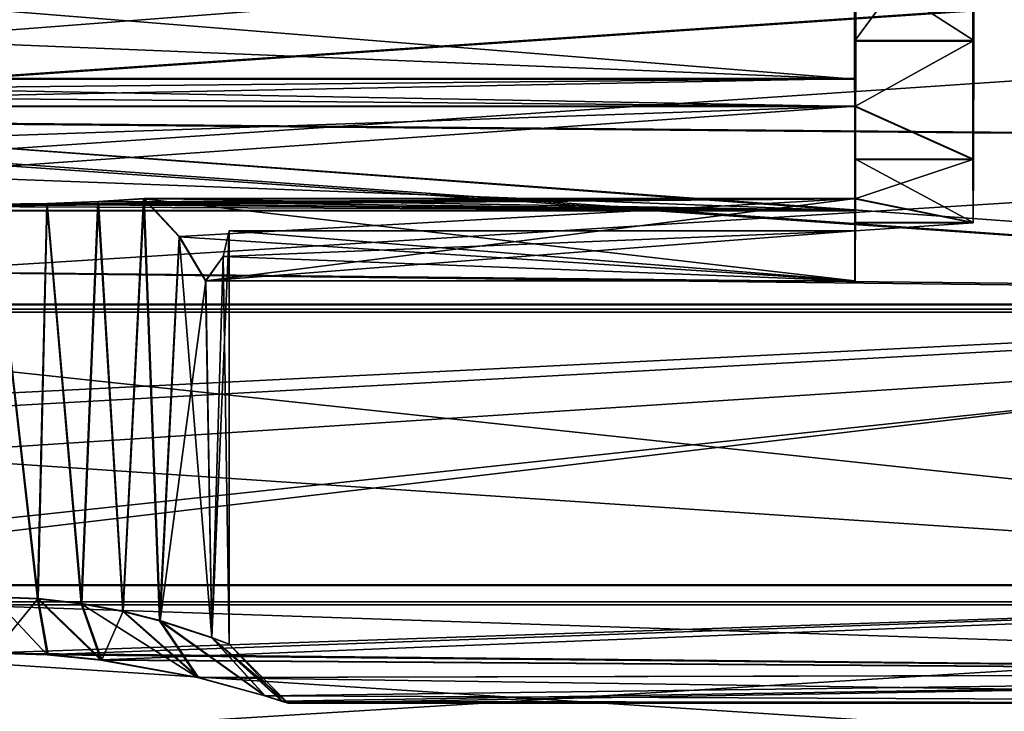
# Model space of a CAD drawing. Header units: millimetres. Extents: x -144 to 364, y -408 to 1133.
# Tile 157 of 256: x 124.85 to 133.19, y -8.57 to -2.71. Entities that reach past the tile are written whole.
import ezdxf

# ---------------------------------------------------------------- set-up
doc = ezdxf.new("R2010")
doc.units = ezdxf.units.MM
doc.header["$LTSCALE"] = 41.718519
for name, color, linetype in [('818', 7, 'CONTINUOUS'), ('819', 7, 'CONTINUOUS'), ('820', 7, 'CONTINUOUS'), ('824', 7, 'CONTINUOUS'), ('826', 7, 'CONTINUOUS'), ('829', 7, 'CONTINUOUS'), ('830', 7, 'CONTINUOUS'), ('831', 7, 'CONTINUOUS'), ('832', 7, 'CONTINUOUS'), ('833', 7, 'CONTINUOUS'), ('834', 7, 'CONTINUOUS'), ('859', 7, 'CONTINUOUS'), ('860', 7, 'CONTINUOUS'), ('861', 7, 'CONTINUOUS'), ('862', 7, 'CONTINUOUS'), ('863', 7, 'CONTINUOUS'), ('864', 7, 'CONTINUOUS'), ('883', 7, 'CONTINUOUS'), ('884', 7, 'CONTINUOUS'), ('885', 7, 'CONTINUOUS'), ('886', 7, 'CONTINUOUS'), ('888', 7, 'CONTINUOUS'), ('890', 7, 'CONTINUOUS'), ('891', 7, 'CONTINUOUS'), ('947', 7, 'CONTINUOUS'), ('949', 7, 'CONTINUOUS'), ('951', 7, 'CONTINUOUS'), ('953', 7, 'CONTINUOUS'), ('955', 7, 'CONTINUOUS'), ('957', 7, 'CONTINUOUS')]:
    doc.layers.add(name, color=color, linetype=linetype)

msp = doc.modelspace()

# ---------------------------------------------------------------- linework, layer by layer
at = {"layer": '818', "color": 7, "linetype": 'CONTINUOUS', "true_color": 0xaaaaaa}
for points in [[(132.9207, -2.895, -3.4563), (132.9304, -1.5363, 4.2185), (132.9197, -1.5422, -4.2386), (132.9207, -2.895, -3.4563)], [(132.9294, -2.8902, 3.4381), (132.9304, -1.5363, 4.2185), (132.9207, -2.895, -3.4563), (132.9294, -2.8902, 3.4381)], [(132.9222, -3.8986, -2.2585), (132.9294, -2.8902, 3.4381), (132.9207, -2.895, -3.4563), (132.9222, -3.8986, -2.2585)], [(132.9279, -3.8955, 2.2417), (132.9294, -2.8902, 3.4381), (132.9222, -3.8986, -2.2585), (132.9279, -3.8955, 2.2417)], [(132.924, -4.4322, -0.7895), (132.9279, -3.8955, 2.2417), (132.9222, -3.8986, -2.2585), (132.924, -4.4322, -0.7895)], [(132.926, -4.4311, 0.7735), (132.9279, -3.8955, 2.2417), (132.924, -4.4322, -0.7895), (132.926, -4.4311, 0.7735)]]:
    msp.add_3dface(points, dxfattribs=at)
at = {"layer": '819', "color": 7, "linetype": 'CONTINUOUS', "true_color": 0xaaaaaa}
for points in [[(141.6469, -5.0305, 17.2606), (104.6477, -2.337, 17.8724), (141.6478, -0.466, 17.9718), (141.6469, -5.0305, 17.2606)], [(108.1024, -2.3618, -17.824), (108.103, -4.6708, -17.3631), (141.6022, -0.4909, -18.0154), (108.1024, -2.3618, -17.824)], [(141.6022, -0.4909, -18.0154), (108.103, -4.6708, -17.3631), (141.6031, -5.0544, -17.2979), (141.6022, -0.4909, -18.0154)], [(104.6471, -4.6467, 17.4147), (104.6477, -2.337, 17.8724), (141.6469, -5.0305, 17.2606), (104.6471, -4.6467, 17.4147)], [(104.6461, -6.8767, 16.6594), (104.6471, -4.6467, 17.4147), (141.6469, -5.0305, 17.2606), (104.6461, -6.8767, 16.6594)], [(108.103, -4.6708, -17.3631), (108.104, -6.8998, -16.6047), (141.6031, -5.0544, -17.2979), (108.103, -4.6708, -17.3631)], [(141.6446, -9.264, 15.4109), (104.6461, -6.8767, 16.6594), (141.6469, -5.0305, 17.2606), (141.6446, -9.264, 15.4109)], [(108.104, -6.8998, -16.6047), (108.1053, -9.0108, -15.5619), (141.6031, -5.0544, -17.2979), (108.104, -6.8998, -16.6047)], [(141.6031, -5.0544, -17.2979), (108.1053, -9.0108, -15.5619), (141.6055, -9.2854, -15.4423), (141.6031, -5.0544, -17.2979)], [(104.6448, -8.9892, 15.6195), (104.6461, -6.8767, 16.6594), (141.6446, -9.264, 15.4109), (104.6448, -8.9892, 15.6195)]]:
    msp.add_3dface(points, dxfattribs=at)
at = {"layer": '820', "color": 7, "linetype": 'CONTINUOUS', "true_color": 0xaaaaaa}
for points in [[(104.6502, -2.5968, 19.8555), (104.6495, -5.1629, 19.3469), (142.6743, -2.5968, 19.8073), (104.6502, -2.5968, 19.8555)], [(142.6743, -2.5968, 19.8073), (104.6495, -5.1629, 19.3469), (142.6736, -5.163, 19.2987), (142.6743, -2.5968, 19.8073)], [(105.6005, -5.1898, -19.2914), (105.5999, -2.6243, -19.8035), (142.6246, -5.1898, -19.3383), (105.6005, -5.1898, -19.2914)], [(142.6246, -5.1898, -19.3383), (105.5999, -2.6243, -19.8035), (142.624, -2.6243, -19.8505), (142.6246, -5.1898, -19.3383)], [(104.6495, -5.1629, 19.3469), (104.6485, -7.6409, 18.5077), (142.6736, -5.163, 19.2987), (104.6495, -5.1629, 19.3469)], [(142.6736, -5.163, 19.2987), (104.6485, -7.6409, 18.5077), (142.6725, -7.6409, 18.4595), (142.6736, -5.163, 19.2987)], [(105.6016, -7.6665, -18.4487), (105.6005, -5.1898, -19.2914), (142.6257, -7.6665, -18.4957), (105.6016, -7.6665, -18.4487)], [(142.6257, -7.6665, -18.4957), (105.6005, -5.1898, -19.2914), (142.6246, -5.1898, -19.3383), (142.6257, -7.6665, -18.4957)], [(104.6485, -7.6409, 18.5077), (104.647, -9.988, 17.3522), (142.6725, -7.6409, 18.4595), (104.6485, -7.6409, 18.5077)], [(142.6725, -7.6409, 18.4595), (104.647, -9.988, 17.3522), (142.6711, -9.988, 17.304), (142.6725, -7.6409, 18.4595)], [(105.6031, -10.012, -17.29), (105.6016, -7.6665, -18.4487), (142.6272, -10.012, -17.337), (105.6031, -10.012, -17.29)], [(142.6272, -10.012, -17.337), (105.6016, -7.6665, -18.4487), (142.6257, -7.6665, -18.4957), (142.6272, -10.012, -17.337)]]:
    msp.add_3dface(points, dxfattribs=at)
at = {"layer": '824', "color": 7, "linetype": 'CONTINUOUS', "true_color": 0xaaaaaa}
for points in [[(131.9207, -2.8949, -3.4551), (132.9197, -1.5422, -4.2386), (131.9201, -2.2527, -3.9054), (131.9207, -2.8949, -3.4551)], [(132.9207, -2.895, -3.4563), (132.9197, -1.5422, -4.2386), (131.9207, -2.8949, -3.4551), (132.9207, -2.895, -3.4563)], [(132.9304, -1.5363, 4.2185), (132.9294, -2.8902, 3.4381), (131.93, -2.2473, 3.8888), (132.9304, -1.5363, 4.2185)], [(131.93, -2.2473, 3.8888), (132.9294, -2.8902, 3.4381), (131.9294, -2.89, 3.4395), (131.93, -2.2473, 3.8888)], [(131.9214, -3.4492, -2.9), (132.9207, -2.895, -3.4563), (131.9207, -2.8949, -3.4551), (131.9214, -3.4492, -2.9)], [(132.9222, -3.8986, -2.2585), (132.9207, -2.895, -3.4563), (131.9214, -3.4492, -2.9), (132.9222, -3.8986, -2.2585)], [(131.9294, -2.89, 3.4395), (132.9294, -2.8902, 3.4381), (131.9287, -3.4452, 2.8851), (131.9294, -2.89, 3.4395)], [(132.9294, -2.8902, 3.4381), (132.9279, -3.8955, 2.2417), (131.9287, -3.4452, 2.8851), (132.9294, -2.8902, 3.4381)], [(131.9222, -3.8987, -2.2571), (132.9222, -3.8986, -2.2585), (131.9214, -3.4492, -2.9), (131.9222, -3.8987, -2.2571)], [(131.9287, -3.4452, 2.8851), (132.9279, -3.8955, 2.2417), (131.9279, -3.8956, 2.2429), (131.9287, -3.4452, 2.8851)], [(131.9231, -4.2297, -1.546), (132.9222, -3.8986, -2.2585), (131.9222, -3.8987, -2.2571), (131.9231, -4.2297, -1.546)], [(132.924, -4.4322, -0.7895), (132.9222, -3.8986, -2.2585), (131.9231, -4.2297, -1.546), (132.924, -4.4322, -0.7895)], [(131.9279, -3.8956, 2.2429), (132.926, -4.4311, 0.7735), (131.927, -4.2276, 1.5322), (131.9279, -3.8956, 2.2429)], [(132.9279, -3.8955, 2.2417), (132.926, -4.4311, 0.7735), (131.9279, -3.8956, 2.2429), (132.9279, -3.8955, 2.2417)], [(131.924, -4.4322, -0.788), (132.924, -4.4322, -0.7895), (131.9231, -4.2297, -1.546), (131.924, -4.4322, -0.788)], [(131.927, -4.2276, 1.5322), (132.926, -4.4311, 0.7735), (131.926, -4.4311, 0.7746), (131.927, -4.2276, 1.5322)], [(131.925, -4.5, -0.0067), (132.924, -4.4322, -0.7895), (131.924, -4.4322, -0.788), (131.925, -4.5, -0.0067)], [(131.926, -4.4311, 0.7746), (132.924, -4.4322, -0.7895), (131.925, -4.5, -0.0067), (131.926, -4.4311, 0.7746)], [(132.926, -4.4311, 0.7735), (132.924, -4.4322, -0.7895), (131.926, -4.4311, 0.7746), (132.926, -4.4311, 0.7735)]]:
    msp.add_3dface(points, dxfattribs=at)
at = {"layer": '826', "color": 7, "linetype": 'CONTINUOUS', "true_color": 0xaaaaaa}
for points in [[(119.4181, -3.5518, -5.4378), (119.417, -1.5932, -6.2957), (141.6172, -2.0486, -6.1908), (119.4181, -3.5518, -5.4378)], [(119.433, -1.5844, 6.3099), (119.4319, -3.5442, 5.4547), (141.6328, -2.0401, 6.1494), (119.433, -1.5844, 6.3099)], [(141.6183, -3.7481, -5.3326), (119.4181, -3.5518, -5.4378), (141.6172, -2.0486, -6.1908), (141.6183, -3.7481, -5.3326)], [(141.6328, -2.0401, 6.1494), (119.4319, -3.5442, 5.4547), (141.6318, -3.7408, 5.2936), (141.6328, -2.0401, 6.1494)], [(119.42, -5.1262, -3.9904), (119.4181, -3.5518, -5.4378), (141.6199, -5.1263, -4.0186), (119.42, -5.1262, -3.9904)], [(141.6199, -5.1263, -4.0186), (119.4181, -3.5518, -5.4378), (141.6183, -3.7481, -5.3326), (141.6199, -5.1263, -4.0186)], [(119.4319, -3.5442, 5.4547), (119.4301, -5.1207, 4.0096), (141.6318, -3.7408, 5.2936), (119.4319, -3.5442, 5.4547)], [(141.6318, -3.7408, 5.2936), (119.4301, -5.1207, 4.0096), (141.6301, -5.1207, 3.9814), (141.6318, -3.7408, 5.2936)]]:
    msp.add_3dface(points, dxfattribs=at)
at = {"layer": '829', "color": 7, "linetype": 'CONTINUOUS', "true_color": 0xaaaaaa}
for points in [[(131.9261, -4.9234, 0.8618), (126.625, -4.5, 0), (126.5753, -4.7173, 0.4459), (131.9261, -4.9234, 0.8618)], [(131.925, -4.5, -0.0067), (126.625, -4.5, 0), (131.9261, -4.9234, 0.8618), (131.925, -4.5, -0.0067)], [(126.4278, -4.9234, 0.8688), (131.9261, -4.9234, 0.8618), (126.5753, -4.7173, 0.4459), (126.4278, -4.9234, 0.8688)]]:
    msp.add_3dface(points, dxfattribs=at)
at = {"layer": '830', "color": 7, "linetype": 'CONTINUOUS', "true_color": 0xaaaaaa}
for points in [[(125.9042, -4.2276, 1.5398), (131.927, -4.2276, 1.5322), (126.205, -4.55, 1.2288), (125.9042, -4.2276, 1.5398)], [(131.927, -4.2276, 1.5322), (126.4278, -4.9234, 0.8688), (126.205, -4.55, 1.2288), (131.927, -4.2276, 1.5322)], [(131.927, -4.2276, 1.5322), (131.9261, -4.9234, 0.8618), (126.4278, -4.9234, 0.8688), (131.927, -4.2276, 1.5322)]]:
    msp.add_3dface(points, dxfattribs=at)
at = {"layer": '831', "color": 7, "linetype": 'CONTINUOUS', "true_color": 0xaaaaaa}
for points in [[(131.9282, -4.3284, 2.4932), (125.9042, -4.2276, 1.5398), (125.5179, -4.254, 1.792), (131.9282, -4.3284, 2.4932)], [(131.927, -4.2276, 1.5322), (125.9042, -4.2276, 1.5398), (131.9282, -4.3284, 2.4932), (131.927, -4.2276, 1.5322)], [(119.4282, -4.3283, 2.509), (131.9282, -4.3284, 2.4932), (119.7046, -4.2761, 2.0108), (119.4282, -4.3283, 2.509)], [(119.7046, -4.2761, 2.0108), (131.9282, -4.3284, 2.4932), (124.6276, -4.2759, 2.0024), (119.7046, -4.2761, 2.0108)], [(124.6276, -4.2759, 2.0024), (131.9282, -4.3284, 2.4932), (125.0848, -4.2704, 1.9488), (124.6276, -4.2759, 2.0024)], [(125.0848, -4.2704, 1.9488), (131.9282, -4.3284, 2.4932), (125.5179, -4.254, 1.792), (125.0848, -4.2704, 1.9488)]]:
    msp.add_3dface(points, dxfattribs=at)
at = {"layer": '832', "color": 7, "linetype": 'CONTINUOUS', "true_color": 0xaaaaaa}
for points in [[(119.4282, -4.3283, 2.509), (131.9287, -3.4452, 2.8851), (131.9282, -4.3284, 2.4932), (119.4282, -4.3283, 2.509)], [(131.9287, -3.4452, 2.8851), (119.4282, -4.3283, 2.509), (119.7061, -3.8697, 2.7122), (131.9287, -3.4452, 2.8851)], [(119.9286, -3.4452, 2.9003), (131.9287, -3.4452, 2.8851), (119.7061, -3.8697, 2.7122), (119.9286, -3.4452, 2.9003)]]:
    msp.add_3dface(points, dxfattribs=at)
at = {"layer": '833', "color": 7, "linetype": 'CONTINUOUS', "true_color": 0xaaaaaa}
for points in [[(119.4299, -3.2112, 3.8384), (131.9299, -3.2113, 3.8226), (119.7063, -3.3325, 3.3524), (119.4299, -3.2112, 3.8384)], [(131.9299, -3.2113, 3.8226), (119.9286, -3.4452, 2.9003), (119.7063, -3.3325, 3.3524), (131.9299, -3.2113, 3.8226)], [(131.9287, -3.4452, 2.8851), (119.9286, -3.4452, 2.9003), (131.9299, -3.2113, 3.8226), (131.9287, -3.4452, 2.8851)]]:
    msp.add_3dface(points, dxfattribs=at)
at = {"layer": '834', "color": 7, "linetype": 'CONTINUOUS', "true_color": 0xaaaaaa}
for points in [[(119.4299, -3.2112, 3.8384), (131.93, -2.2473, 3.8888), (131.9299, -3.2113, 3.8226), (119.4299, -3.2112, 3.8384)], [(131.93, -2.2473, 3.8888), (119.4299, -3.2112, 3.8384), (119.7076, -2.7106, 3.8725), (131.93, -2.2473, 3.8888)]]:
    msp.add_3dface(points, dxfattribs=at)
at = {"layer": '859', "color": 7, "linetype": 'CONTINUOUS', "true_color": 0xaaaaaa}
for points in [[(131.9202, -3.2166, -3.8378), (119.92, -2.2527, -3.8902), (119.6971, -2.7172, -3.8573), (131.9202, -3.2166, -3.8378)], [(131.9201, -2.2527, -3.9054), (119.92, -2.2527, -3.8902), (131.9202, -3.2166, -3.8378), (131.9201, -2.2527, -3.9054)], [(119.4202, -3.2165, -3.8219), (131.9202, -3.2166, -3.8378), (119.6971, -2.7172, -3.8573), (119.4202, -3.2165, -3.8219)]]:
    msp.add_3dface(points, dxfattribs=at)
at = {"layer": '860', "color": 7, "linetype": 'CONTINUOUS', "true_color": 0xaaaaaa}
for points in [[(119.4202, -3.2165, -3.8219), (131.9214, -3.4492, -2.9), (131.9202, -3.2166, -3.8378), (119.4202, -3.2165, -3.8219)], [(131.9214, -3.4492, -2.9), (119.4202, -3.2165, -3.8219), (119.6984, -3.3374, -3.3352), (131.9214, -3.4492, -2.9)], [(119.9213, -3.4492, -2.8848), (131.9214, -3.4492, -2.9), (119.6984, -3.3374, -3.3352), (119.9213, -3.4492, -2.8848)]]:
    msp.add_3dface(points, dxfattribs=at)
at = {"layer": '861', "color": 7, "linetype": 'CONTINUOUS', "true_color": 0xaaaaaa}
for points in [[(131.9219, -4.3319, -2.5068), (119.9213, -3.4492, -2.8848), (119.6986, -3.8746, -2.695), (131.9219, -4.3319, -2.5068)], [(131.9214, -3.4492, -2.9), (119.9213, -3.4492, -2.8848), (131.9219, -4.3319, -2.5068), (131.9214, -3.4492, -2.9)], [(119.4219, -4.3318, -2.4909), (131.9219, -4.3319, -2.5068), (119.6986, -3.8746, -2.695), (119.4219, -4.3318, -2.4909)]]:
    msp.add_3dface(points, dxfattribs=at)
at = {"layer": '862', "color": 7, "linetype": 'CONTINUOUS', "true_color": 0xaaaaaa}
for points in [[(119.4219, -4.3318, -2.4909), (131.9231, -4.2297, -1.546), (131.9219, -4.3319, -2.5068), (119.4219, -4.3318, -2.4909)], [(131.9231, -4.2297, -1.546), (119.4219, -4.3318, -2.4909), (124.6225, -4.2787, -1.9976), (131.9231, -4.2297, -1.546)], [(125.0798, -4.2731, -1.9452), (131.9231, -4.2297, -1.546), (124.6225, -4.2787, -1.9976), (125.0798, -4.2731, -1.9452)], [(125.5134, -4.2564, -1.7895), (131.9231, -4.2297, -1.546), (125.0798, -4.2731, -1.9452), (125.5134, -4.2564, -1.7895)], [(125.9003, -4.2297, -1.5383), (131.9231, -4.2297, -1.546), (125.5134, -4.2564, -1.7895), (125.9003, -4.2297, -1.5383)]]:
    msp.add_3dface(points, dxfattribs=at)
at = {"layer": '863', "color": 7, "linetype": 'CONTINUOUS', "true_color": 0xaaaaaa}
for points in [[(131.9231, -4.2297, -1.546), (125.9003, -4.2297, -1.5383), (131.9239, -4.9246, -0.8747), (131.9231, -4.2297, -1.546)], [(131.9239, -4.9246, -0.8747), (125.9003, -4.2297, -1.5383), (126.2027, -4.5527, -1.2267), (131.9239, -4.9246, -0.8747)], [(126.4256, -4.9246, -0.8677), (131.9239, -4.9246, -0.8747), (126.2027, -4.5527, -1.2267), (126.4256, -4.9246, -0.8677)]]:
    msp.add_3dface(points, dxfattribs=at)
at = {"layer": '864', "color": 7, "linetype": 'CONTINUOUS', "true_color": 0xaaaaaa}
for points in [[(131.925, -4.5, -0.0067), (131.9239, -4.9246, -0.8747), (126.4256, -4.9246, -0.8677), (131.925, -4.5, -0.0067)], [(131.925, -4.5, -0.0067), (126.4256, -4.9246, -0.8677), (126.5744, -4.7176, -0.4446), (131.925, -4.5, -0.0067)], [(126.625, -4.5, 0), (131.925, -4.5, -0.0067), (126.5744, -4.7176, -0.4446), (126.625, -4.5, 0)]]:
    msp.add_3dface(points, dxfattribs=at)
at = {"layer": '883', "color": 7, "linetype": 'CONTINUOUS', "true_color": 0xaaaaaa}
for points in [[(119.42, -7.5028, -3.9888), (119.42, -5.1262, -3.9904), (141.6199, -5.1263, -4.0186), (119.42, -7.5028, -3.9888)], [(119.42, -7.5028, -3.9888), (141.6199, -5.1263, -4.0186), (141.6199, -7.5028, -4.0169), (119.42, -7.5028, -3.9888)]]:
    msp.add_3dface(points, dxfattribs=at)
at = {"layer": '884', "color": 7, "linetype": 'CONTINUOUS', "true_color": 0xaaaaaa}
for points in [[(119.42, -7.5028, -3.9888), (141.6199, -7.5028, -4.0169), (141.6224, -8.2476, -2.078), (119.42, -7.5028, -3.9888)], [(119.42, -7.5028, -3.9888), (141.6224, -8.2476, -2.078), (124.6207, -8.0761, -2.6512), (119.42, -7.5028, -3.9888)], [(141.6301, -7.4972, 3.9831), (119.4301, -7.4972, 4.0112), (124.6294, -8.0725, 2.6613), (141.6301, -7.4972, 3.9831)], [(125.0936, -8.0876, 2.6143), (141.6301, -7.4972, 3.9831), (124.6294, -8.0725, 2.6613), (125.0936, -8.0876, 2.6143)], [(125.5474, -8.1314, 2.4741), (141.6301, -7.4972, 3.9831), (125.0936, -8.0876, 2.6143), (125.5474, -8.1314, 2.4741)], [(141.6276, -8.2448, 2.0451), (141.6301, -7.4972, 3.9831), (125.5474, -8.1314, 2.4741), (141.6276, -8.2448, 2.0451)], [(124.6207, -8.0761, -2.6512), (141.6224, -8.2476, -2.078), (125.0849, -8.0911, -2.6058), (124.6207, -8.0761, -2.6512)], [(125.0849, -8.0911, -2.6058), (141.6224, -8.2476, -2.078), (125.5392, -8.1346, -2.4671), (125.0849, -8.0911, -2.6058)], [(125.5392, -8.1346, -2.4671), (141.6224, -8.2476, -2.078), (126.3576, -8.2834, -1.9093), (125.5392, -8.1346, -2.4671)], [(126.3643, -8.2812, 1.9134), (141.6276, -8.2448, 2.0451), (125.5474, -8.1314, 2.4741), (126.3643, -8.2812, 1.9134)], [(141.6224, -8.2476, -2.078), (141.625, -8.5, -0.0162), (126.3576, -8.2834, -1.9093), (141.6224, -8.2476, -2.078)], [(126.9292, -8.4362, 1.0362), (141.6276, -8.2448, 2.0451), (126.3643, -8.2812, 1.9134), (126.9292, -8.4362, 1.0362)], [(127.0766, -8.4835, 0.526), (141.6276, -8.2448, 2.0451), (126.9292, -8.4362, 1.0362), (127.0766, -8.4835, 0.526)], [(127.125, -8.5, 0.0021), (141.6276, -8.2448, 2.0451), (127.0766, -8.4835, 0.526), (127.125, -8.5, 0.0021)], [(141.625, -8.5, -0.0162), (141.6276, -8.2448, 2.0451), (127.125, -8.5, 0.0021), (141.625, -8.5, -0.0162)], [(126.3576, -8.2834, -1.9093), (141.625, -8.5, -0.0162), (126.9257, -8.4373, -1.0337), (126.3576, -8.2834, -1.9093)], [(126.9257, -8.4373, -1.0337), (141.625, -8.5, -0.0162), (127.0749, -8.4841, -0.5236), (126.9257, -8.4373, -1.0337)], [(127.0749, -8.4841, -0.5236), (141.625, -8.5, -0.0162), (127.125, -8.5, 0.0021), (127.0749, -8.4841, -0.5236)]]:
    msp.add_3dface(points, dxfattribs=at)
at = {"layer": '885', "color": 7, "linetype": 'CONTINUOUS', "true_color": 0xaaaaaa}
for points in [[(119.4301, -5.1207, 4.0096), (119.4301, -7.4972, 4.0112), (141.6301, -7.4972, 3.9831), (119.4301, -5.1207, 4.0096)], [(141.6301, -5.1207, 3.9814), (119.4301, -5.1207, 4.0096), (141.6301, -7.4972, 3.9831), (141.6301, -5.1207, 3.9814)]]:
    msp.add_3dface(points, dxfattribs=at)
at = {"layer": '886', "color": 7, "linetype": 'CONTINUOUS', "true_color": 0xaaaaaa}
for points in [[(125.5179, -4.254, 1.792), (125.9042, -4.2276, 1.5398), (125.7275, -7.7217, 1.6735), (125.5179, -4.254, 1.792)], [(125.7275, -7.7217, 1.6735), (125.9042, -4.2276, 1.5398), (126.0394, -7.8008, 1.4189), (125.7275, -7.7217, 1.6735)], [(125.9042, -4.2276, 1.5398), (126.205, -4.55, 1.2288), (126.0394, -7.8008, 1.4189), (125.9042, -4.2276, 1.5398)], [(124.6273, -7.598, 2.0047), (124.6276, -4.2759, 2.0024), (125.0063, -7.6127, 1.968), (124.6273, -7.598, 2.0047)], [(124.6276, -4.2759, 2.0024), (125.0848, -4.2704, 1.9488), (125.0063, -7.6127, 1.968), (124.6276, -4.2759, 2.0024)], [(125.0063, -7.6127, 1.968), (125.0848, -4.2704, 1.9488), (125.3772, -7.6556, 1.8579), (125.0063, -7.6127, 1.968)], [(125.0848, -4.2704, 1.9488), (125.5179, -4.254, 1.792), (125.3772, -7.6556, 1.8579), (125.0848, -4.2704, 1.9488)], [(125.3772, -7.6556, 1.8579), (125.5179, -4.254, 1.792), (125.7275, -7.7217, 1.6735), (125.3772, -7.6556, 1.8579)], [(126.5753, -4.7173, 0.4459), (126.625, -4.5, 0), (126.4785, -7.9438, 0.7565), (126.5753, -4.7173, 0.4459)], [(126.4785, -7.9438, 0.7565), (126.625, -4.5, 0), (126.625, -8, 0.0024), (126.4785, -7.9438, 0.7565)], [(126.205, -4.55, 1.2288), (126.4278, -4.9234, 0.8688), (126.0394, -7.8008, 1.4189), (126.205, -4.55, 1.2288)], [(126.4278, -4.9234, 0.8688), (126.5753, -4.7173, 0.4459), (126.4785, -7.9438, 0.7565), (126.4278, -4.9234, 0.8688)], [(126.0394, -7.8008, 1.4189), (126.4278, -4.9234, 0.8688), (126.4785, -7.9438, 0.7565), (126.0394, -7.8008, 1.4189)]]:
    msp.add_3dface(points, dxfattribs=at)
at = {"layer": '888', "color": 7, "linetype": 'CONTINUOUS', "true_color": 0xaaaaaa}
for points in [[(125.9003, -4.2297, -1.5383), (125.5134, -4.2564, -1.7895), (125.7238, -7.7241, -1.6664), (125.9003, -4.2297, -1.5383)], [(126.0363, -7.803, -1.4124), (125.9003, -4.2297, -1.5383), (125.7238, -7.7241, -1.6664), (126.0363, -7.803, -1.4124)], [(126.2027, -4.5527, -1.2267), (125.9003, -4.2297, -1.5383), (126.0363, -7.803, -1.4124), (126.2027, -4.5527, -1.2267)], [(125.0798, -4.2731, -1.9452), (124.6225, -4.2787, -1.9976), (125.002, -7.6155, -1.9595), (125.0798, -4.2731, -1.9452)], [(125.002, -7.6155, -1.9595), (124.6225, -4.2787, -1.9976), (124.6228, -7.6007, -1.9953), (125.002, -7.6155, -1.9595)], [(125.3731, -7.6583, -1.8501), (125.0798, -4.2731, -1.9452), (125.002, -7.6155, -1.9595), (125.3731, -7.6583, -1.8501)], [(125.5134, -4.2564, -1.7895), (125.0798, -4.2731, -1.9452), (125.3731, -7.6583, -1.8501), (125.5134, -4.2564, -1.7895)], [(125.7238, -7.7241, -1.6664), (125.5134, -4.2564, -1.7895), (125.3731, -7.6583, -1.8501), (125.7238, -7.7241, -1.6664)], [(126.625, -4.5, 0), (126.5744, -4.7176, -0.4446), (126.625, -8, 0.0024), (126.625, -4.5, 0)], [(126.4768, -7.9449, -0.7508), (126.2027, -4.5527, -1.2267), (126.0363, -7.803, -1.4124), (126.4768, -7.9449, -0.7508)], [(126.4256, -4.9246, -0.8677), (126.2027, -4.5527, -1.2267), (126.4768, -7.9449, -0.7508), (126.4256, -4.9246, -0.8677)], [(126.5744, -4.7176, -0.4446), (126.4256, -4.9246, -0.8677), (126.4768, -7.9449, -0.7508), (126.5744, -4.7176, -0.4446)], [(126.625, -8, 0.0024), (126.5744, -4.7176, -0.4446), (126.4768, -7.9449, -0.7508), (126.625, -8, 0.0024)]]:
    msp.add_3dface(points, dxfattribs=at)
at = {"layer": '890', "color": 7, "linetype": 'CONTINUOUS', "true_color": 0xaaaaaa}
for points in [[(124.6207, -8.0761, -2.6512), (125.0849, -8.0911, -2.6058), (124.6228, -7.6007, -1.9953), (124.6207, -8.0761, -2.6512)], [(125.0849, -8.0911, -2.6058), (125.002, -7.6155, -1.9595), (124.6228, -7.6007, -1.9953), (125.0849, -8.0911, -2.6058)], [(125.0849, -8.0911, -2.6058), (125.5392, -8.1346, -2.4671), (125.002, -7.6155, -1.9595), (125.0849, -8.0911, -2.6058)], [(125.5392, -8.1346, -2.4671), (125.3731, -7.6583, -1.8501), (125.002, -7.6155, -1.9595), (125.5392, -8.1346, -2.4671)], [(125.5392, -8.1346, -2.4671), (126.3576, -8.2834, -1.9093), (125.3731, -7.6583, -1.8501), (125.5392, -8.1346, -2.4671)], [(126.3576, -8.2834, -1.9093), (125.7238, -7.7241, -1.6664), (125.3731, -7.6583, -1.8501), (126.3576, -8.2834, -1.9093)], [(126.3576, -8.2834, -1.9093), (126.0363, -7.803, -1.4124), (125.7238, -7.7241, -1.6664), (126.3576, -8.2834, -1.9093)], [(126.3576, -8.2834, -1.9093), (126.9257, -8.4373, -1.0337), (126.0363, -7.803, -1.4124), (126.3576, -8.2834, -1.9093)], [(126.9257, -8.4373, -1.0337), (126.4768, -7.9449, -0.7508), (126.0363, -7.803, -1.4124), (126.9257, -8.4373, -1.0337)], [(126.9257, -8.4373, -1.0337), (127.0749, -8.4841, -0.5236), (126.4768, -7.9449, -0.7508), (126.9257, -8.4373, -1.0337)], [(127.0749, -8.4841, -0.5236), (127.125, -8.5, 0.0021), (126.4768, -7.9449, -0.7508), (127.0749, -8.4841, -0.5236)], [(127.125, -8.5, 0.0021), (126.625, -8, 0.0024), (126.4768, -7.9449, -0.7508), (127.125, -8.5, 0.0021)]]:
    msp.add_3dface(points, dxfattribs=at)
at = {"layer": '891', "color": 7, "linetype": 'CONTINUOUS', "true_color": 0xaaaaaa}
for points in [[(124.6294, -8.0725, 2.6613), (124.6273, -7.598, 2.0047), (125.0063, -7.6127, 1.968), (124.6294, -8.0725, 2.6613)], [(125.0936, -8.0876, 2.6143), (124.6294, -8.0725, 2.6613), (125.0063, -7.6127, 1.968), (125.0936, -8.0876, 2.6143)], [(125.5474, -8.1314, 2.4741), (125.0936, -8.0876, 2.6143), (125.0063, -7.6127, 1.968), (125.5474, -8.1314, 2.4741)], [(125.5474, -8.1314, 2.4741), (125.0063, -7.6127, 1.968), (125.3772, -7.6556, 1.8579), (125.5474, -8.1314, 2.4741)], [(125.5474, -8.1314, 2.4741), (125.3772, -7.6556, 1.8579), (125.7275, -7.7217, 1.6735), (125.5474, -8.1314, 2.4741)], [(126.3643, -8.2812, 1.9134), (125.5474, -8.1314, 2.4741), (125.7275, -7.7217, 1.6735), (126.3643, -8.2812, 1.9134)], [(126.3643, -8.2812, 1.9134), (125.7275, -7.7217, 1.6735), (126.0394, -7.8008, 1.4189), (126.3643, -8.2812, 1.9134)], [(126.9292, -8.4362, 1.0362), (126.3643, -8.2812, 1.9134), (126.0394, -7.8008, 1.4189), (126.9292, -8.4362, 1.0362)], [(126.9292, -8.4362, 1.0362), (126.0394, -7.8008, 1.4189), (126.4785, -7.9438, 0.7565), (126.9292, -8.4362, 1.0362)], [(127.0766, -8.4835, 0.526), (126.9292, -8.4362, 1.0362), (126.4785, -7.9438, 0.7565), (127.0766, -8.4835, 0.526)], [(127.0766, -8.4835, 0.526), (126.4785, -7.9438, 0.7565), (126.625, -8, 0.0024), (127.0766, -8.4835, 0.526)], [(127.125, -8.5, 0.0021), (127.0766, -8.4835, 0.526), (126.625, -8, 0.0024), (127.125, -8.5, 0.0021)]]:
    msp.add_3dface(points, dxfattribs=at)
at = {"layer": '947', "color": 7, "linetype": 'CONTINUOUS', "true_color": 0xaaaaaa}
for points in [[(131.93, -2.2473, 3.8888), (131.9294, -2.89, 3.4395), (131.9299, -3.2113, 3.8226), (131.93, -2.2473, 3.8888)], [(131.9294, -2.89, 3.4395), (131.9287, -3.4452, 2.8851), (131.9299, -3.2113, 3.8226), (131.9294, -2.89, 3.4395)]]:
    msp.add_3dface(points, dxfattribs=at)
at = {"layer": '949', "color": 7, "linetype": 'CONTINUOUS', "true_color": 0xaaaaaa}
for points in [[(131.9287, -3.4452, 2.8851), (131.9279, -3.8956, 2.2429), (131.9282, -4.3284, 2.4932), (131.9287, -3.4452, 2.8851)], [(131.9279, -3.8956, 2.2429), (131.927, -4.2276, 1.5322), (131.9282, -4.3284, 2.4932), (131.9279, -3.8956, 2.2429)]]:
    msp.add_3dface(points, dxfattribs=at)
at = {"layer": '951', "color": 7, "linetype": 'CONTINUOUS', "true_color": 0xaaaaaa}
for points in [[(131.927, -4.2276, 1.5322), (131.926, -4.4311, 0.7746), (131.9261, -4.9234, 0.8618), (131.927, -4.2276, 1.5322)], [(131.926, -4.4311, 0.7746), (131.925, -4.5, -0.0067), (131.9261, -4.9234, 0.8618), (131.926, -4.4311, 0.7746)]]:
    msp.add_3dface(points, dxfattribs=at)
at = {"layer": '953', "color": 7, "linetype": 'CONTINUOUS', "true_color": 0xaaaaaa}
for points in [[(131.924, -4.4322, -0.788), (131.9231, -4.2297, -1.546), (131.9239, -4.9246, -0.8747), (131.924, -4.4322, -0.788)], [(131.925, -4.5, -0.0067), (131.924, -4.4322, -0.788), (131.9239, -4.9246, -0.8747), (131.925, -4.5, -0.0067)]]:
    msp.add_3dface(points, dxfattribs=at)
at = {"layer": '955', "color": 7, "linetype": 'CONTINUOUS', "true_color": 0xaaaaaa}
for points in [[(131.9222, -3.8987, -2.2571), (131.9214, -3.4492, -2.9), (131.9219, -4.3319, -2.5068), (131.9222, -3.8987, -2.2571)], [(131.9231, -4.2297, -1.546), (131.9222, -3.8987, -2.2571), (131.9219, -4.3319, -2.5068), (131.9231, -4.2297, -1.546)]]:
    msp.add_3dface(points, dxfattribs=at)
at = {"layer": '957', "color": 7, "linetype": 'CONTINUOUS', "true_color": 0xaaaaaa}
for points in [[(131.9207, -2.8949, -3.4551), (131.9201, -2.2527, -3.9054), (131.9202, -3.2166, -3.8378), (131.9207, -2.8949, -3.4551)], [(131.9214, -3.4492, -2.9), (131.9207, -2.8949, -3.4551), (131.9202, -3.2166, -3.8378), (131.9214, -3.4492, -2.9)]]:
    msp.add_3dface(points, dxfattribs=at)

doc.saveas('drawing.dxf')
